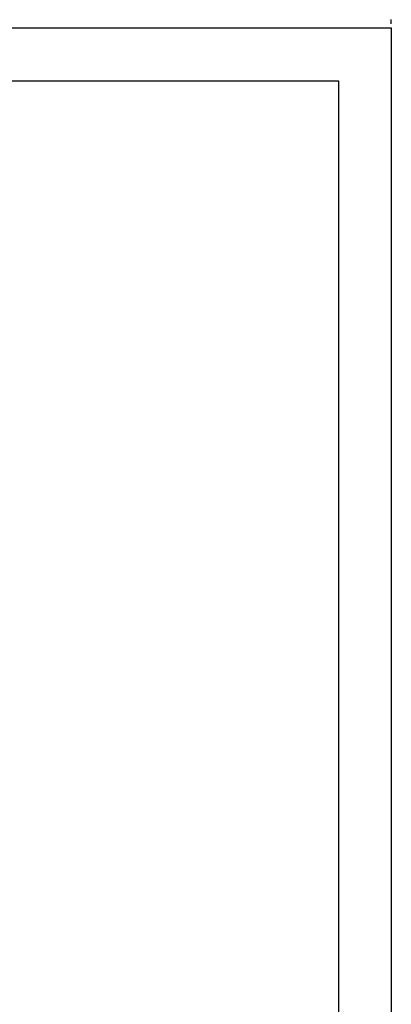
# Model space of a CAD drawing. Header units: millimetres. Extents: x 1699 to 2149, y 1001 to 1708.
# Tile 6 of 10: x 2093 to 2149, y 1151 to 1300. Entities that reach past the tile are written whole.
import ezdxf

# ---------------------------------------------------------------- set-up
doc = ezdxf.new("R2010")
doc.units = ezdxf.units.MM
doc.layers.add('_Pomocnicza', color=4, linetype='Continuous', plot=False)
doc.styles.get("Standard").update_dxf_attribs({"font": 'ARIAL.TTF'})
doc.dimstyles.new('ISO-25', dxfattribs={"dimtxt": 2.5, "dimasz": 2.5, "dimexe": 1.25, "dimexo": 0.625, "dimtad": 1, "dimtxsty": 'Standard', "dimcen": 2.5, "dimadec": 0, "dimazin": 0, "dimtfac": 1, "dimtmove": 0, "dimatfit": 3, "dimfxl": 0, "dimarcsym": 0})

# ---------------------------------------------------------------- blocks, each defined once
blk = doc.blocks.new('*D71')
at = {"layer": '_Pomocnicza', "color": 0, "lineweight": -2}
for p, q in [((0, 0.62), (0, 1.25)), ((0, 0), (420, 0)), ((420, 0.62), (420, 1.25))]:
    blk.add_line(p, q, dxfattribs=at)
at = {"layer": 'Defpoints', "color": 0}
for p in [(0, 0), (420, 0), (420, 0)]:
    blk.add_point(p, dxfattribs=at)
at = {"layer": '_Pomocnicza', "color": 0, "insert": (31.83, 13.39), "char_height": 25, "attachment_point": 5}
blk.add_mtext('420', dxfattribs=at)
blk = doc.blocks.new('_None')
blk = doc.blocks.new('*U2')
blk.add_lwpolyline([(0, 0), (420, 0), (420, -297), (0, -297), (0, 0)])
blk.add_lwpolyline([(25, -8), (412, -8), (412, -289), (25, -289)], close=True)
at = {"layer": '_Pomocnicza'}
dim = blk.add_aligned_dim(p1=(0, 0), p2=(420, 0), distance=0, dimstyle='ISO-25', override={"dimtxt": 25, "dimjust": 1, "dimblk1": 'None', "dimblk2": 'None', "dimsah": 1}, dxfattribs=at)
dim.commit()
dim.dimension.update_dxf_attribs({"geometry": '*D71', "text_midpoint": (31.828, 13.389)})

msp = doc.modelspace()

# ---------------------------------------------------------------- block references
msp.add_blockref('*U2', (1728.75, 1298.43))

doc.saveas('drawing.dxf')
